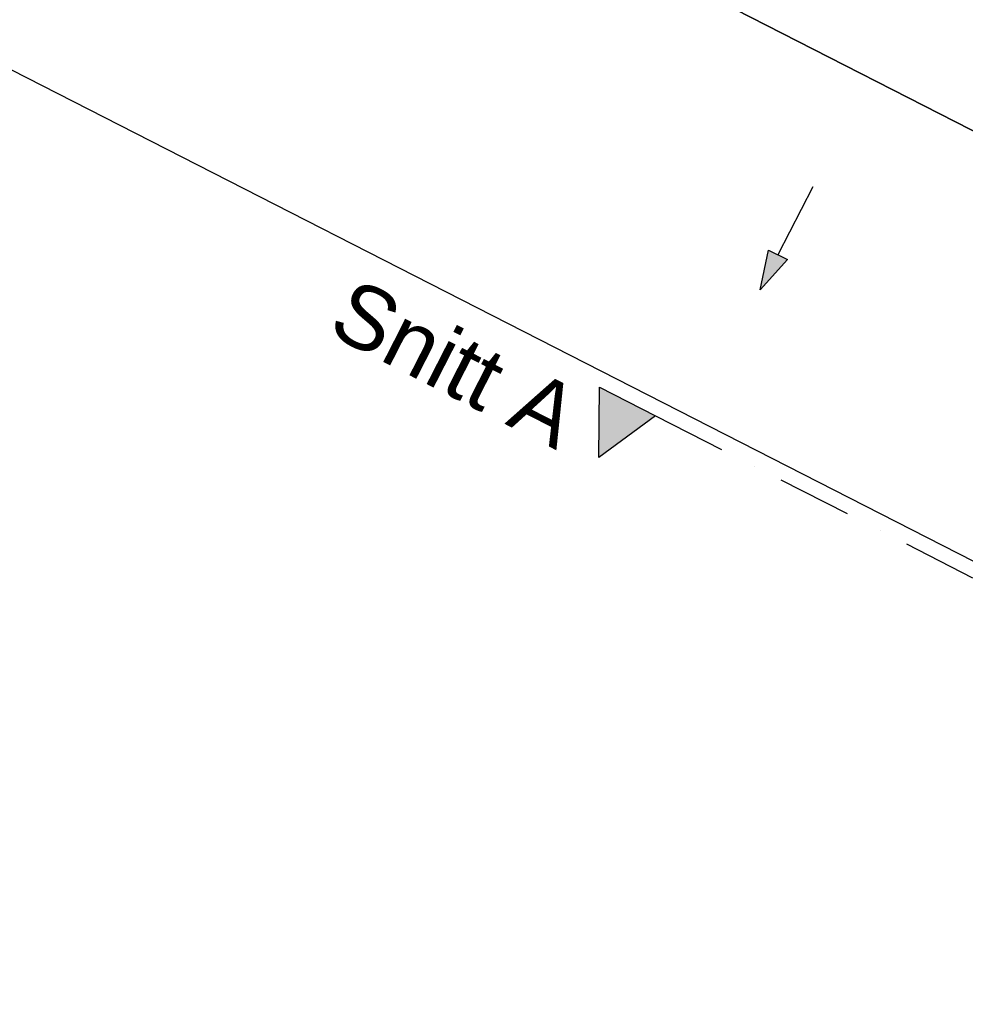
# Model space of a CAD drawing. Header units: millimetres. Extents: x 113452 to 163521, y 85995 to 132858.
# Tile 59 of 78: x 127391 to 131891, y 121275 to 125961. Entities that reach past the tile are written whole.
import ezdxf

# ---------------------------------------------------------------- set-up
doc = ezdxf.new("R2010")
doc.units = ezdxf.units.MM
doc.header["$LTSCALE"] = 0.5
doc.header["$MEASUREMENT"] = 0
doc.linetypes.add('PLINE', pattern=[0])
doc.linetypes.add('Prikk & stiplet', pattern=[1340.555525, 705.555534, -352.777767, 0, -282.222223])
for name, color, linetype in [('26-- Yttertak(Nye konstruksjoner)', 7, 'Continuous'), ('265- Gesimser_ takrenner og nedløp(Nye konstruksjoner)', 7, 'Continuous'), ('852- Snittmarkør', 7, 'Continuous')]:
    doc.layers.add(name, color=color, linetype=linetype)
doc.styles.add('GENERATED_STYLE_1', font='arial.ttf')

msp = doc.modelspace()

# ---------------------------------------------------------------- hatches: boundary and pattern name
at = {"layer": '265- Gesimser_ takrenner og nedløp(Nye konstruksjoner)', "linetype": 'Continuous'}
msp.add_hatch(color=256, dxfattribs=at).paths.add_polyline_path([(130915.1, 124676.1), (131044.5, 124819.6), (130955.4, 124865.1)])
at = {"layer": '852- Snittmarkør', "linetype": 'Continuous'}
msp.add_hatch(color=256, dxfattribs=at).paths.add_polyline_path([(130150, 124212.4), (130147.2, 123877), (130417.2, 124075.9)])

# ---------------------------------------------------------------- linework, layer by layer
at = {"layer": '26-- Yttertak(Nye konstruksjoner)', "linetype": 'PLINE', "flags": 128}
for points in [[(134904.5, 123912.9), (127958.1, 127460.9)], [(127958.1, 127460.9), (134904.5, 123912.9)], [(134074.4, 122287.6), (127128, 125835.6)]]:
    msp.add_lwpolyline(points, dxfattribs=at)
at = {"layer": '265- Gesimser_ takrenner og nedløp(Nye konstruksjoner)', "linetype": 'PLINE'}
for p, q in [((131165.6, 125166.6), (130999.9, 124842.3)), ((130915.1, 124676.1), (130955.4, 124865.1)), ((130955.4, 124865.1), (131044.5, 124819.6)), ((130915.1, 124676.1), (131044.5, 124819.6))]:
    msp.add_line(p, q, dxfattribs=at)
at = {"layer": '852- Snittmarkør', "linetype": 'Prikk & stiplet'}
msp.add_line((130417.2, 124075.9), (135901, 121275), dxfattribs=at)
at = {"layer": '852- Snittmarkør', "linetype": 'PLINE', "flags": 128}
msp.add_lwpolyline([(130150, 124212.4), (130417.2, 124075.9), (130147.2, 123877)], close=True, dxfattribs=at)

# ---------------------------------------------------------------- texts
at = {"layer": '852- Snittmarkør', "insert": (128844.7, 124469.2), "char_height": 300, "attachment_point": 7, "rotation": 332.9436, "style": 'GENERATED_STYLE_1'}
msp.add_mtext('\\A1;{\\pql;\\pt0;\\fArial|b0|i0|c0|p0;\\W1.000000;Snitt A}', dxfattribs=at)

doc.saveas('drawing.dxf')
